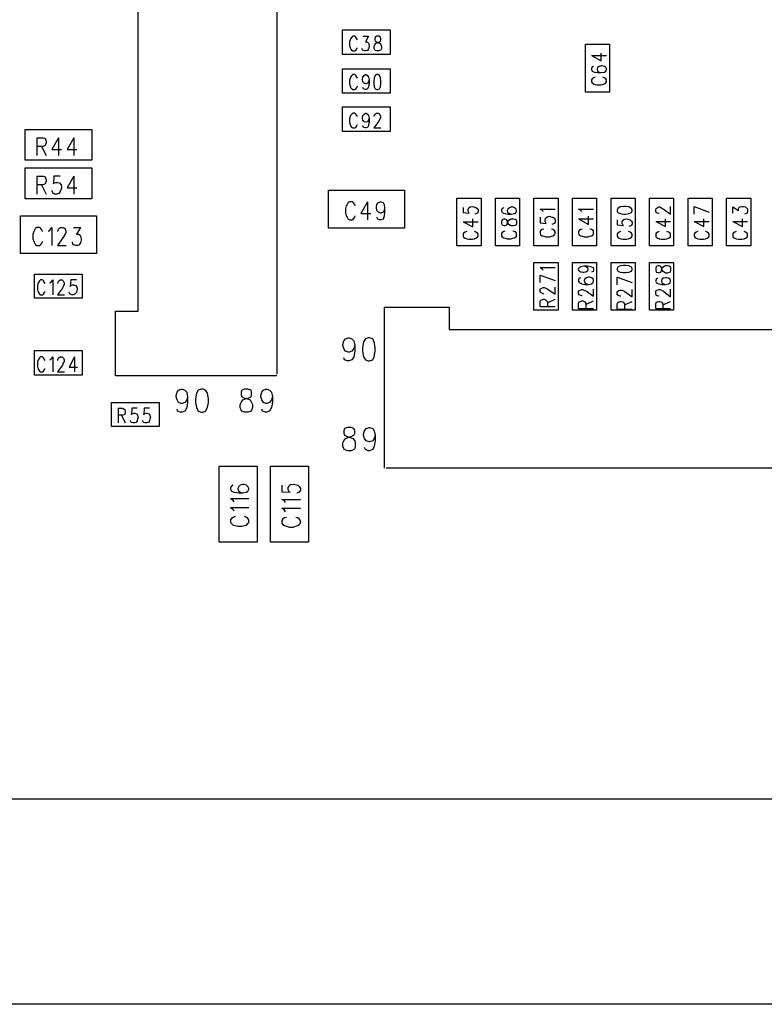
# Model space of a CAD drawing. Extents: x 11.9 to 28.1, y 10.8 to 21.2.
# Tile 5 of 23: x 15.6 to 17.1, y 14.3 to 16.2. Entities that reach past the tile are written whole.
import ezdxf

# ---------------------------------------------------------------- set-up
doc = ezdxf.new("R2010")
doc.units = 0
doc.header["$MEASUREMENT"] = 0
doc.layers.add('LAYNR1', color=2, linetype='Continuous')

msp = doc.modelspace()

# ---------------------------------------------------------------- linework, layer by layer
at = {"layer": 'LAYNR1', "color": 7}
for points in [[(15.862, 15.636), (15.862, 17.87)], [(16.132, 17.87), (16.132, 15.513)], [(16.26, 16.136), (16.26, 16.184)], [(16.26, 16.184), (16.353, 16.184)], [(16.353, 16.184), (16.353, 16.136)], [(16.289, 16.165), (16.288, 16.167), (16.286, 16.17), (16.284, 16.172), (16.28, 16.172), (16.278, 16.17), (16.276, 16.167), (16.275, 16.165), (16.274, 16.161), (16.274, 16.154), (16.275, 16.15), (16.276, 16.147), (16.278, 16.144), (16.28, 16.143), (16.284, 16.143), (16.286, 16.144), (16.288, 16.147), (16.289, 16.15)], [(16.3, 16.172), (16.311, 16.172), (16.305, 16.161), (16.308, 16.161), (16.31, 16.159), (16.311, 16.158), (16.312, 16.154)], [(16.324, 16.144), (16.323, 16.145), (16.322, 16.148), (16.322, 16.152), (16.323, 16.155), (16.325, 16.158), (16.328, 16.159), (16.332, 16.161), (16.334, 16.162), (16.335, 16.165)], [(16.324, 16.17), (16.323, 16.167), (16.323, 16.165), (16.324, 16.162)], [(16.327, 16.172), (16.324, 16.17)], [(16.324, 16.162), (16.326, 16.161), (16.33, 16.159), (16.333, 16.158), (16.335, 16.155)], [(16.335, 16.167), (16.334, 16.17), (16.331, 16.172), (16.327, 16.172)], [(16.335, 16.165), (16.335, 16.167)], [(16.312, 16.151), (16.311, 16.147), (16.309, 16.144), (16.306, 16.143), (16.303, 16.143), (16.3, 16.144), (16.299, 16.145), (16.298, 16.148)], [(16.312, 16.154), (16.312, 16.151)], [(16.335, 16.145), (16.334, 16.144), (16.331, 16.143), (16.327, 16.143), (16.324, 16.144)], [(16.335, 16.155), (16.336, 16.152), (16.336, 16.148), (16.335, 16.145)], [(16.733, 16.063), (16.733, 16.156)], [(16.733, 16.156), (16.78, 16.156)], [(16.745, 16.134), (16.764, 16.124), (16.764, 16.139)], [(16.78, 16.156), (16.78, 16.063)], [(16.353, 16.136), (16.26, 16.136)], [(16.745, 16.134), (16.774, 16.134)], [(16.26, 16.061), (16.26, 16.108)], [(16.26, 16.108), (16.353, 16.108)], [(16.353, 16.108), (16.353, 16.061)], [(16.749, 16.113), (16.746, 16.112), (16.745, 16.109), (16.745, 16.107), (16.746, 16.104), (16.751, 16.102), (16.757, 16.101), (16.764, 16.101), (16.77, 16.102), (16.773, 16.104), (16.774, 16.107), (16.774, 16.108), (16.773, 16.111), (16.77, 16.113), (16.766, 16.114), (16.764, 16.114), (16.76, 16.113), (16.757, 16.111), (16.756, 16.108), (16.756, 16.107), (16.757, 16.104), (16.76, 16.102), (16.764, 16.101)], [(16.289, 16.09), (16.288, 16.092), (16.286, 16.095), (16.284, 16.097), (16.28, 16.097), (16.278, 16.095), (16.276, 16.092), (16.275, 16.09), (16.274, 16.086), (16.274, 16.079), (16.275, 16.075), (16.276, 16.072), (16.278, 16.069), (16.28, 16.068), (16.284, 16.068), (16.286, 16.069), (16.288, 16.072), (16.289, 16.075)], [(16.312, 16.087), (16.311, 16.083), (16.309, 16.08), (16.306, 16.079), (16.305, 16.079), (16.302, 16.08), (16.3, 16.083), (16.299, 16.087), (16.299, 16.088), (16.3, 16.092), (16.302, 16.095), (16.305, 16.097), (16.306, 16.097), (16.309, 16.095), (16.311, 16.092), (16.312, 16.087), (16.312, 16.08), (16.311, 16.073), (16.309, 16.069), (16.306, 16.068), (16.304, 16.068), (16.301, 16.069), (16.3, 16.072)], [(16.752, 16.092), (16.749, 16.091), (16.746, 16.089), (16.745, 16.087), (16.745, 16.083), (16.746, 16.081), (16.749, 16.079), (16.752, 16.078), (16.756, 16.077), (16.763, 16.077), (16.767, 16.078), (16.77, 16.079), (16.773, 16.081), (16.774, 16.083), (16.774, 16.087), (16.773, 16.089), (16.77, 16.091), (16.767, 16.092)], [(16.78, 16.063), (16.733, 16.063)], [(16.353, 16.061), (16.26, 16.061)], [(16.26, 15.986), (16.26, 16.034)], [(16.26, 16.034), (16.353, 16.034)], [(16.353, 16.034), (16.353, 15.986)], [(16.289, 16.015), (16.288, 16.017), (16.286, 16.02), (16.284, 16.022), (16.28, 16.022), (16.278, 16.02), (16.276, 16.017), (16.275, 16.015), (16.274, 16.011), (16.274, 16.004), (16.275, 16), (16.276, 15.997), (16.278, 15.994), (16.28, 15.993), (16.284, 15.993), (16.286, 15.994), (16.288, 15.997), (16.289, 16)], [(16.312, 16.012), (16.311, 16.008), (16.309, 16.005), (16.306, 16.004), (16.305, 16.004), (16.302, 16.005), (16.3, 16.008), (16.299, 16.012), (16.299, 16.013), (16.3, 16.017), (16.302, 16.02), (16.305, 16.022), (16.306, 16.022), (16.309, 16.02), (16.311, 16.017), (16.312, 16.012), (16.312, 16.005), (16.311, 15.998), (16.309, 15.994), (16.306, 15.993), (16.304, 15.993), (16.301, 15.994), (16.3, 15.997)], [(16.322, 16.015), (16.322, 16.016), (16.323, 16.019), (16.324, 16.02), (16.326, 16.022), (16.33, 16.022), (16.332, 16.02), (16.333, 16.019), (16.334, 16.016), (16.334, 16.013), (16.333, 16.011), (16.331, 16.006), (16.321, 15.993), (16.335, 15.993)], [(15.642, 15.99), (15.772, 15.99)], [(15.642, 15.93), (15.642, 15.99)], [(15.772, 15.99), (15.772, 15.93)], [(16.353, 15.986), (16.26, 15.986)], [(15.665, 15.974), (15.665, 15.939)], [(15.665, 15.974), (15.677, 15.974), (15.681, 15.973), (15.682, 15.971), (15.683, 15.967), (15.683, 15.964), (15.682, 15.961), (15.681, 15.959), (15.677, 15.957), (15.665, 15.957)], [(15.707, 15.974), (15.694, 15.951), (15.713, 15.951)], [(15.707, 15.974), (15.707, 15.939)], [(15.737, 15.974), (15.724, 15.951), (15.743, 15.951)], [(15.737, 15.974), (15.737, 15.939)], [(15.674, 15.957), (15.683, 15.939)], [(15.772, 15.93), (15.642, 15.93)], [(15.642, 15.915), (15.772, 15.915)], [(15.642, 15.855), (15.642, 15.915)], [(15.772, 15.915), (15.772, 15.855)], [(15.665, 15.899), (15.665, 15.864)], [(15.665, 15.899), (15.677, 15.899), (15.681, 15.898), (15.682, 15.896), (15.683, 15.892), (15.683, 15.889), (15.682, 15.886), (15.681, 15.884), (15.677, 15.882), (15.665, 15.882)], [(15.71, 15.899), (15.698, 15.899), (15.697, 15.884), (15.698, 15.886), (15.702, 15.887), (15.705, 15.887), (15.709, 15.886), (15.712, 15.882), (15.713, 15.877), (15.712, 15.874), (15.71, 15.869), (15.708, 15.865), (15.704, 15.864), (15.7, 15.864), (15.697, 15.865), (15.696, 15.867), (15.694, 15.871)], [(15.737, 15.899), (15.724, 15.876), (15.743, 15.876)], [(15.737, 15.899), (15.737, 15.864)], [(15.674, 15.882), (15.683, 15.864)], [(16.233, 15.798), (16.233, 15.872)], [(16.233, 15.872), (16.381, 15.872)], [(16.381, 15.872), (16.381, 15.798)], [(15.772, 15.855), (15.642, 15.855)], [(16.483, 15.763), (16.483, 15.856)], [(16.483, 15.856), (16.53, 15.856)], [(16.53, 15.856), (16.53, 15.763)], [(16.558, 15.763), (16.558, 15.856)], [(16.558, 15.856), (16.605, 15.856)], [(16.605, 15.856), (16.605, 15.763)], [(16.633, 15.763), (16.633, 15.856)], [(16.633, 15.856), (16.68, 15.856)], [(16.68, 15.856), (16.68, 15.763)], [(16.708, 15.763), (16.708, 15.856)], [(16.708, 15.856), (16.755, 15.856)], [(16.755, 15.856), (16.755, 15.763)], [(16.783, 15.763), (16.783, 15.856)], [(16.783, 15.856), (16.83, 15.856)], [(16.83, 15.856), (16.83, 15.763)], [(16.858, 15.763), (16.858, 15.856)], [(16.858, 15.856), (16.905, 15.856)], [(16.905, 15.856), (16.905, 15.763)], [(16.933, 15.763), (16.933, 15.856)], [(16.933, 15.856), (16.98, 15.856)], [(16.98, 15.856), (16.98, 15.763)], [(17.008, 15.763), (17.008, 15.856)], [(17.008, 15.856), (17.055, 15.856)], [(17.055, 15.856), (17.055, 15.763)], [(16.267, 15.841), (16.266, 15.836)], [(16.266, 15.836), (16.266, 15.827)], [(16.269, 15.844), (16.267, 15.841)], [(16.271, 15.848), (16.269, 15.844)], [(16.274, 15.849), (16.271, 15.848)], [(16.279, 15.849), (16.274, 15.849)], [(16.281, 15.848), (16.279, 15.849)], [(16.284, 15.844), (16.281, 15.848)], [(16.285, 15.841), (16.284, 15.844)], [(16.309, 15.849), (16.296, 15.826)], [(16.309, 15.849), (16.309, 15.814)], [(16.326, 15.839), (16.327, 15.844)], [(16.326, 15.837), (16.326, 15.839)], [(16.327, 15.832), (16.326, 15.837)], [(16.327, 15.844), (16.33, 15.848)], [(16.33, 15.829), (16.327, 15.832)], [(16.33, 15.848), (16.334, 15.849)], [(16.334, 15.849), (16.335, 15.849)], [(16.335, 15.849), (16.339, 15.848)], [(16.339, 15.848), (16.341, 15.844)], [(16.341, 15.832), (16.339, 15.829)], [(16.341, 15.844), (16.342, 15.837)], [(16.342, 15.837), (16.341, 15.832)], [(16.342, 15.837), (16.342, 15.829)], [(16.495, 15.838), (16.495, 15.828), (16.507, 15.827), (16.506, 15.828), (16.505, 15.831), (16.505, 15.834), (16.506, 15.837), (16.509, 15.839), (16.513, 15.84), (16.516, 15.839), (16.52, 15.838), (16.523, 15.836), (16.524, 15.833), (16.524, 15.83), (16.523, 15.827), (16.521, 15.826), (16.518, 15.825)], [(16.574, 15.837), (16.571, 15.836), (16.57, 15.833), (16.57, 15.831), (16.571, 15.828), (16.576, 15.826), (16.582, 15.825), (16.589, 15.825), (16.595, 15.826), (16.598, 15.828), (16.599, 15.831), (16.599, 15.832)], [(16.599, 15.832), (16.598, 15.835), (16.595, 15.837), (16.591, 15.839), (16.589, 15.839), (16.585, 15.837), (16.582, 15.835), (16.581, 15.832)], [(16.581, 15.832), (16.581, 15.831), (16.582, 15.828), (16.585, 15.826), (16.589, 15.825)], [(16.651, 15.83), (16.649, 15.832), (16.645, 15.835), (16.674, 15.835)], [(16.726, 15.83), (16.724, 15.832), (16.72, 15.835), (16.749, 15.835)], [(16.877, 15.826), (16.876, 15.826), (16.873, 15.827), (16.871, 15.828), (16.87, 15.83), (16.87, 15.834), (16.871, 15.836), (16.873, 15.837), (16.876, 15.839), (16.878, 15.839), (16.881, 15.837), (16.885, 15.835), (16.899, 15.825), (16.899, 15.84)], [(16.945, 15.84), (16.974, 15.829)], [(16.945, 15.825), (16.945, 15.84)], [(17.02, 15.827), (17.02, 15.839), (17.031, 15.832)], [(17.031, 15.832), (17.031, 15.835), (17.032, 15.837), (17.034, 15.839), (17.038, 15.84), (17.041, 15.84), (17.045, 15.839), (17.048, 15.836), (17.049, 15.833), (17.049, 15.83), (17.048, 15.827), (17.046, 15.826), (17.043, 15.825)], [(15.633, 15.822), (15.781, 15.822)], [(15.633, 15.748), (15.633, 15.822)], [(15.781, 15.822), (15.781, 15.748)], [(16.266, 15.827), (16.267, 15.822)], [(16.267, 15.822), (16.269, 15.819)], [(16.269, 15.819), (16.271, 15.815)], [(16.271, 15.815), (16.274, 15.814)], [(16.274, 15.814), (16.279, 15.814)], [(16.279, 15.814), (16.281, 15.815)], [(16.281, 15.815), (16.284, 15.819)], [(16.284, 15.819), (16.285, 15.822)], [(16.296, 15.826), (16.315, 15.826)], [(16.329, 15.815), (16.327, 15.819)], [(16.332, 15.814), (16.329, 15.815)], [(16.334, 15.827), (16.33, 15.829)], [(16.335, 15.814), (16.332, 15.814)], [(16.335, 15.827), (16.334, 15.827)], [(16.339, 15.829), (16.335, 15.827)], [(16.339, 15.815), (16.335, 15.814)], [(16.341, 15.821), (16.339, 15.815)], [(16.342, 15.829), (16.341, 15.821)], [(16.495, 15.81), (16.514, 15.8), (16.514, 15.816)], [(16.582, 15.81), (16.584, 15.813), (16.587, 15.815), (16.589, 15.816), (16.593, 15.816), (16.596, 15.815), (16.598, 15.814), (16.599, 15.811), (16.599, 15.807), (16.598, 15.804), (16.596, 15.803), (16.593, 15.802), (16.589, 15.802), (16.587, 15.803), (16.584, 15.805), (16.582, 15.808), (16.581, 15.812), (16.58, 15.814), (16.577, 15.815), (16.574, 15.815), (16.571, 15.814), (16.57, 15.811), (16.57, 15.807)], [(16.645, 15.819), (16.645, 15.808), (16.657, 15.807), (16.656, 15.808), (16.655, 15.811), (16.655, 15.814), (16.656, 15.818), (16.659, 15.82), (16.663, 15.821), (16.666, 15.82), (16.67, 15.819), (16.673, 15.817), (16.674, 15.813), (16.674, 15.81), (16.673, 15.807), (16.671, 15.806), (16.668, 15.805)], [(16.72, 15.816), (16.739, 15.805), (16.739, 15.821)], [(16.72, 15.816), (16.749, 15.816)], [(16.795, 15.814), (16.795, 15.804), (16.807, 15.803), (16.806, 15.804), (16.805, 15.807), (16.805, 15.81)], [(16.805, 15.81), (16.806, 15.813), (16.809, 15.815), (16.813, 15.816), (16.816, 15.815), (16.82, 15.814), (16.823, 15.812), (16.824, 15.809), (16.824, 15.806), (16.823, 15.803), (16.821, 15.802), (16.818, 15.801)], [(16.87, 15.811), (16.889, 15.801), (16.889, 15.816)], [(16.945, 15.811), (16.964, 15.801), (16.964, 15.816)], [(17.02, 15.811), (17.039, 15.801), (17.039, 15.816)], [(15.66, 15.794), (15.659, 15.791)], [(15.662, 15.798), (15.66, 15.794)], [(15.665, 15.799), (15.662, 15.798)], [(15.67, 15.799), (15.665, 15.799)], [(15.672, 15.798), (15.67, 15.799)], [(15.675, 15.794), (15.672, 15.798)], [(15.676, 15.791), (15.675, 15.794)], [(15.687, 15.792), (15.69, 15.794)], [(15.69, 15.794), (15.694, 15.799)], [(15.694, 15.799), (15.694, 15.764)], [(15.706, 15.792), (15.707, 15.796)], [(15.707, 15.796), (15.709, 15.798)], [(15.709, 15.798), (15.711, 15.799)], [(15.711, 15.799), (15.716, 15.799)], [(15.716, 15.799), (15.719, 15.798)], [(15.719, 15.798), (15.72, 15.796)], [(15.72, 15.796), (15.721, 15.792)], [(15.736, 15.799), (15.75, 15.799)], [(15.75, 15.799), (15.742, 15.786)], [(16.381, 15.798), (16.233, 15.798)], [(16.495, 15.81), (16.524, 15.81)], [(16.57, 15.807), (16.571, 15.804), (16.574, 15.803), (16.577, 15.803), (16.58, 15.804), (16.581, 15.806), (16.582, 15.81)], [(16.652, 15.796), (16.649, 15.795), (16.646, 15.793), (16.645, 15.791), (16.645, 15.787), (16.646, 15.785), (16.649, 15.783), (16.652, 15.782), (16.656, 15.781), (16.663, 15.781), (16.667, 15.782), (16.67, 15.783), (16.673, 15.785), (16.674, 15.787), (16.674, 15.791), (16.673, 15.793), (16.67, 15.795), (16.667, 15.796)], [(16.727, 15.796), (16.724, 15.795), (16.721, 15.793), (16.72, 15.791), (16.72, 15.787), (16.721, 15.785), (16.724, 15.783), (16.727, 15.782), (16.731, 15.781), (16.738, 15.781), (16.742, 15.782), (16.745, 15.783), (16.748, 15.785), (16.749, 15.787), (16.749, 15.791), (16.748, 15.793), (16.745, 15.795), (16.742, 15.796)], [(16.87, 15.811), (16.899, 15.811)], [(16.945, 15.811), (16.974, 15.811)], [(17.02, 15.811), (17.049, 15.811)], [(15.659, 15.791), (15.657, 15.786)], [(15.657, 15.786), (15.657, 15.777)], [(15.657, 15.777), (15.659, 15.772)], [(15.717, 15.781), (15.705, 15.764)], [(15.706, 15.791), (15.706, 15.792)], [(15.72, 15.786), (15.717, 15.781)], [(15.721, 15.789), (15.72, 15.786)], [(15.721, 15.792), (15.721, 15.789)], [(15.742, 15.786), (15.746, 15.786)], [(15.746, 15.786), (15.749, 15.784)], [(15.749, 15.784), (15.75, 15.782)], [(15.75, 15.782), (15.751, 15.777)], [(15.751, 15.777), (15.751, 15.774)], [(16.502, 15.791), (16.499, 15.79), (16.496, 15.788), (16.495, 15.786), (16.495, 15.782), (16.496, 15.78), (16.499, 15.778), (16.502, 15.777), (16.506, 15.776), (16.513, 15.776), (16.517, 15.777), (16.52, 15.778), (16.523, 15.78), (16.524, 15.782), (16.524, 15.786), (16.523, 15.788), (16.52, 15.79), (16.517, 15.791)], [(16.577, 15.792), (16.574, 15.791), (16.571, 15.789), (16.57, 15.787)], [(16.57, 15.787), (16.57, 15.783), (16.571, 15.781), (16.574, 15.779), (16.577, 15.778), (16.581, 15.777), (16.588, 15.777), (16.592, 15.778), (16.595, 15.779), (16.598, 15.781), (16.599, 15.783), (16.599, 15.787)], [(16.599, 15.787), (16.598, 15.789), (16.595, 15.791), (16.592, 15.792)], [(16.802, 15.791), (16.799, 15.79), (16.796, 15.788), (16.795, 15.786), (16.795, 15.782), (16.796, 15.78), (16.799, 15.778), (16.802, 15.777), (16.806, 15.776)], [(16.806, 15.776), (16.813, 15.776)], [(16.813, 15.776), (16.817, 15.777), (16.82, 15.778), (16.823, 15.78), (16.824, 15.782), (16.824, 15.786), (16.823, 15.788), (16.82, 15.79), (16.817, 15.791)], [(16.877, 15.791), (16.874, 15.79), (16.871, 15.788), (16.87, 15.786), (16.87, 15.782), (16.871, 15.78), (16.874, 15.778), (16.877, 15.777), (16.881, 15.776)], [(16.881, 15.776), (16.888, 15.776)], [(16.888, 15.776), (16.892, 15.777), (16.895, 15.778), (16.898, 15.78), (16.899, 15.782), (16.899, 15.786), (16.898, 15.788), (16.895, 15.79), (16.892, 15.791)], [(16.952, 15.791), (16.949, 15.79), (16.946, 15.788), (16.945, 15.786), (16.945, 15.782), (16.946, 15.78), (16.949, 15.778), (16.952, 15.777), (16.956, 15.776)], [(16.956, 15.776), (16.963, 15.776)], [(16.963, 15.776), (16.967, 15.777), (16.97, 15.778), (16.973, 15.78), (16.974, 15.782), (16.974, 15.786), (16.973, 15.788), (16.97, 15.79), (16.967, 15.791)], [(17.027, 15.791), (17.024, 15.79), (17.021, 15.788), (17.02, 15.786), (17.02, 15.782), (17.021, 15.78), (17.024, 15.778), (17.027, 15.777), (17.031, 15.776)], [(17.031, 15.776), (17.038, 15.776)], [(17.038, 15.776), (17.042, 15.777), (17.045, 15.778), (17.048, 15.78), (17.049, 15.782), (17.049, 15.786), (17.048, 15.788), (17.045, 15.79), (17.042, 15.791)], [(15.659, 15.772), (15.66, 15.769)], [(15.66, 15.769), (15.662, 15.765)], [(15.662, 15.765), (15.665, 15.764)], [(15.665, 15.764), (15.67, 15.764)], [(15.67, 15.764), (15.672, 15.765)], [(15.672, 15.765), (15.675, 15.769)], [(15.675, 15.769), (15.676, 15.772)], [(15.705, 15.764), (15.722, 15.764)], [(15.735, 15.767), (15.734, 15.771)], [(15.736, 15.765), (15.735, 15.767)], [(15.74, 15.764), (15.736, 15.765)], [(15.744, 15.764), (15.74, 15.764)], [(15.747, 15.765), (15.744, 15.764)], [(15.75, 15.769), (15.747, 15.765)], [(15.751, 15.774), (15.75, 15.769)], [(16.53, 15.763), (16.483, 15.763)], [(16.605, 15.763), (16.558, 15.763)], [(16.68, 15.763), (16.633, 15.763)], [(16.755, 15.763), (16.708, 15.763)], [(16.83, 15.763), (16.783, 15.763)], [(16.905, 15.763), (16.858, 15.763)], [(16.98, 15.763), (16.933, 15.763)], [(17.055, 15.763), (17.008, 15.763)], [(15.781, 15.748), (15.633, 15.748)], [(16.633, 15.638), (16.633, 15.731)], [(16.633, 15.731), (16.68, 15.731)], [(16.651, 15.716), (16.649, 15.718), (16.645, 15.721), (16.674, 15.721)], [(16.68, 15.731), (16.68, 15.638)], [(16.708, 15.638), (16.708, 15.731)], [(16.708, 15.731), (16.755, 15.731)], [(16.73, 15.724), (16.734, 15.723), (16.737, 15.721), (16.738, 15.718), (16.738, 15.717), (16.737, 15.714), (16.734, 15.712), (16.73, 15.711), (16.728, 15.711), (16.724, 15.712), (16.721, 15.714), (16.72, 15.717), (16.72, 15.718), (16.721, 15.721), (16.724, 15.723), (16.73, 15.724), (16.737, 15.724), (16.743, 15.723), (16.748, 15.721), (16.749, 15.718), (16.749, 15.716), (16.748, 15.713), (16.745, 15.712)], [(16.755, 15.731), (16.755, 15.638)], [(16.783, 15.638), (16.783, 15.731)], [(16.783, 15.731), (16.83, 15.731)], [(16.83, 15.731), (16.83, 15.638)], [(16.858, 15.638), (16.858, 15.731)], [(16.858, 15.731), (16.905, 15.731)], [(16.882, 15.719), (16.884, 15.722), (16.887, 15.724), (16.889, 15.725), (16.893, 15.725), (16.896, 15.724), (16.898, 15.723), (16.899, 15.72), (16.899, 15.716), (16.898, 15.712), (16.896, 15.711), (16.893, 15.71), (16.889, 15.71), (16.887, 15.711), (16.884, 15.714), (16.882, 15.717), (16.881, 15.721), (16.88, 15.723), (16.877, 15.724), (16.874, 15.724), (16.871, 15.723), (16.87, 15.72), (16.87, 15.716)], [(16.87, 15.716), (16.871, 15.712), (16.874, 15.711), (16.877, 15.711), (16.88, 15.712), (16.881, 15.715), (16.882, 15.719)], [(16.905, 15.731), (16.905, 15.638)], [(15.66, 15.708), (15.753, 15.708)], [(15.66, 15.661), (15.66, 15.708)], [(15.753, 15.708), (15.753, 15.661)], [(16.645, 15.706), (16.674, 15.696)], [(16.645, 15.692), (16.645, 15.706)], [(16.724, 15.701), (16.721, 15.7), (16.72, 15.697), (16.72, 15.695), (16.721, 15.692), (16.726, 15.689), (16.732, 15.688), (16.739, 15.688), (16.745, 15.689), (16.748, 15.692), (16.749, 15.695), (16.749, 15.696), (16.748, 15.699), (16.745, 15.701), (16.741, 15.702), (16.739, 15.702), (16.735, 15.701), (16.732, 15.699), (16.731, 15.696), (16.731, 15.695), (16.732, 15.692), (16.735, 15.689), (16.739, 15.688)], [(16.795, 15.702), (16.824, 15.692)], [(16.795, 15.687), (16.795, 15.702)], [(16.87, 15.696), (16.87, 15.694), (16.871, 15.691), (16.876, 15.689), (16.882, 15.688), (16.889, 15.688), (16.895, 15.689), (16.898, 15.691), (16.899, 15.694), (16.899, 15.695), (16.898, 15.698), (16.895, 15.7), (16.891, 15.701), (16.889, 15.701), (16.885, 15.7), (16.882, 15.698), (16.881, 15.695), (16.881, 15.694), (16.882, 15.691), (16.885, 15.689), (16.889, 15.688)], [(16.874, 15.7), (16.871, 15.699), (16.87, 15.696)], [(15.681, 15.69), (15.68, 15.692), (15.678, 15.695), (15.676, 15.697), (15.672, 15.697), (15.67, 15.695), (15.668, 15.692), (15.667, 15.69), (15.666, 15.686), (15.666, 15.679), (15.667, 15.675), (15.668, 15.672), (15.67, 15.669), (15.672, 15.668), (15.676, 15.668), (15.678, 15.669), (15.68, 15.672), (15.681, 15.675)], [(15.69, 15.691), (15.692, 15.692), (15.696, 15.697), (15.696, 15.668)], [(15.706, 15.69), (15.706, 15.691), (15.707, 15.694), (15.708, 15.695), (15.71, 15.697), (15.714, 15.697), (15.716, 15.695), (15.717, 15.694), (15.718, 15.691), (15.718, 15.688), (15.717, 15.686), (15.715, 15.681), (15.705, 15.668), (15.719, 15.668)], [(15.742, 15.697), (15.731, 15.697), (15.73, 15.684), (15.731, 15.686), (15.734, 15.687), (15.737, 15.687), (15.741, 15.686), (15.743, 15.683), (15.744, 15.679), (15.743, 15.676), (15.742, 15.672), (15.739, 15.669), (15.736, 15.668), (15.733, 15.668), (15.73, 15.669), (15.729, 15.67), (15.728, 15.673)], [(16.645, 15.674), (16.645, 15.678), (16.646, 15.68), (16.648, 15.681), (16.651, 15.682), (16.653, 15.682), (16.656, 15.681), (16.66, 15.679), (16.674, 15.669), (16.674, 15.683)], [(16.727, 15.666), (16.726, 15.666), (16.723, 15.667), (16.721, 15.668), (16.72, 15.67), (16.72, 15.674), (16.721, 15.676), (16.723, 15.677), (16.726, 15.678), (16.728, 15.678), (16.731, 15.677), (16.735, 15.675), (16.749, 15.665), (16.749, 15.679)], [(16.87, 15.674), (16.871, 15.676), (16.873, 15.677), (16.876, 15.678), (16.878, 15.678), (16.881, 15.677), (16.885, 15.675), (16.899, 15.664), (16.899, 15.679)], [(15.753, 15.661), (15.66, 15.661)], [(16.652, 15.67), (16.651, 15.67), (16.648, 15.671), (16.646, 15.672), (16.645, 15.674)], [(16.802, 15.665), (16.801, 15.665), (16.798, 15.666), (16.796, 15.667), (16.795, 15.669), (16.795, 15.673), (16.796, 15.675), (16.798, 15.676), (16.801, 15.677), (16.803, 15.677), (16.806, 15.676), (16.81, 15.674), (16.824, 15.664), (16.824, 15.678)], [(16.877, 15.665), (16.876, 15.665), (16.873, 15.666), (16.871, 15.667), (16.87, 15.67), (16.87, 15.674)], [(16.342, 15.33), (16.342, 15.644)], [(16.342, 15.644), (16.437, 15.644)], [(16.392, 15.644), (16.468, 15.644)], [(16.468, 15.644), (16.468, 15.6)], [(16.645, 15.645), (16.645, 15.654), (16.646, 15.657), (16.648, 15.658), (16.651, 15.659), (16.653, 15.659), (16.656, 15.658), (16.657, 15.657), (16.659, 15.654), (16.659, 15.645)], [(16.645, 15.645), (16.674, 15.645)], [(16.659, 15.652), (16.674, 15.659)], [(16.72, 15.641), (16.72, 15.651), (16.721, 15.654), (16.723, 15.655), (16.726, 15.656), (16.728, 15.656), (16.731, 15.655), (16.732, 15.654), (16.734, 15.651), (16.734, 15.641)], [(16.72, 15.641), (16.749, 15.641)], [(16.734, 15.649), (16.749, 15.656)], [(16.795, 15.64), (16.795, 15.65), (16.796, 15.653), (16.798, 15.654), (16.801, 15.655), (16.803, 15.655), (16.806, 15.654), (16.807, 15.653), (16.809, 15.65), (16.809, 15.64)], [(16.795, 15.64), (16.824, 15.64)], [(16.809, 15.648), (16.824, 15.655)], [(16.87, 15.641), (16.87, 15.65), (16.871, 15.653), (16.873, 15.654), (16.876, 15.655), (16.878, 15.655), (16.881, 15.654), (16.882, 15.653), (16.884, 15.65), (16.884, 15.641)], [(16.87, 15.641), (16.899, 15.641)], [(16.884, 15.648), (16.899, 15.655)], [(15.818, 15.56), (15.818, 15.636)], [(15.818, 15.636), (15.862, 15.636)], [(16.68, 15.638), (16.633, 15.638)], [(16.755, 15.638), (16.708, 15.638)], [(16.83, 15.638), (16.783, 15.638)], [(16.905, 15.638), (16.858, 15.638)], [(15.818, 15.51), (15.818, 15.605)], [(16.271, 15.556), (16.266, 15.558), (16.263, 15.563), (16.261, 15.569), (16.261, 15.571), (16.263, 15.578), (16.266, 15.582), (16.271, 15.584), (16.273, 15.584), (16.278, 15.582), (16.282, 15.578), (16.284, 15.569), (16.284, 15.558), (16.282, 15.547), (16.278, 15.541), (16.273, 15.539)], [(16.31, 15.584), (16.305, 15.582), (16.301, 15.576), (16.299, 15.565), (16.299, 15.558), (16.301, 15.547), (16.305, 15.541), (16.31, 15.539)], [(16.313, 15.539), (16.319, 15.541), (16.322, 15.547), (16.324, 15.558), (16.324, 15.565), (16.322, 15.576), (16.319, 15.582), (16.313, 15.584), (16.31, 15.584)], [(16.468, 15.6), (18.702, 15.6)], [(16.284, 15.569), (16.282, 15.563), (16.278, 15.558), (16.273, 15.556)], [(15.66, 15.559), (15.753, 15.559)], [(15.66, 15.511), (15.66, 15.559)], [(15.681, 15.54), (15.68, 15.542), (15.678, 15.545), (15.676, 15.547), (15.672, 15.547), (15.67, 15.545), (15.668, 15.542), (15.667, 15.54), (15.666, 15.536), (15.666, 15.529), (15.667, 15.525), (15.668, 15.522), (15.67, 15.519), (15.672, 15.518), (15.676, 15.518), (15.678, 15.519), (15.68, 15.522), (15.681, 15.525)], [(15.69, 15.541), (15.692, 15.542), (15.696, 15.547), (15.696, 15.518)], [(15.706, 15.54), (15.706, 15.541), (15.707, 15.544), (15.708, 15.545), (15.71, 15.547), (15.714, 15.547), (15.716, 15.545), (15.717, 15.544), (15.718, 15.541), (15.718, 15.538), (15.717, 15.536), (15.715, 15.531), (15.705, 15.518), (15.719, 15.518)], [(15.738, 15.547), (15.728, 15.527), (15.744, 15.527)], [(15.738, 15.547), (15.738, 15.518)], [(15.753, 15.559), (15.753, 15.511)], [(16.27, 15.539), (16.264, 15.541), (16.263, 15.545)], [(16.273, 15.556), (16.271, 15.556)], [(16.273, 15.539), (16.27, 15.539)], [(16.31, 15.539), (16.313, 15.539)], [(15.753, 15.511), (15.66, 15.511)], [(16.132, 15.51), (15.818, 15.51)], [(15.946, 15.456), (15.941, 15.458), (15.938, 15.463), (15.936, 15.469), (15.936, 15.471), (15.938, 15.478), (15.941, 15.482), (15.946, 15.484), (15.948, 15.484), (15.953, 15.482), (15.957, 15.478), (15.958, 15.469), (15.958, 15.458), (15.957, 15.448), (15.953, 15.441), (15.948, 15.439)], [(15.958, 15.469), (15.957, 15.463), (15.953, 15.458), (15.948, 15.456)], [(15.985, 15.484), (15.979, 15.482), (15.976, 15.476), (15.974, 15.465), (15.974, 15.458), (15.976, 15.448), (15.979, 15.441), (15.985, 15.439)], [(15.988, 15.439), (15.993, 15.441), (15.997, 15.448), (15.999, 15.458), (15.999, 15.465), (15.997, 15.476), (15.993, 15.482), (15.988, 15.484), (15.985, 15.484)], [(16.069, 15.439), (16.064, 15.441), (16.063, 15.443), (16.061, 15.448), (16.061, 15.454), (16.063, 15.458), (16.066, 15.463), (16.071, 15.465), (16.078, 15.467), (16.082, 15.469), (16.083, 15.473)], [(16.069, 15.484), (16.064, 15.482), (16.063, 15.478), (16.063, 15.473)], [(16.063, 15.473), (16.064, 15.469), (16.068, 15.467), (16.075, 15.465), (16.08, 15.463), (16.083, 15.458), (16.085, 15.454), (16.085, 15.448), (16.083, 15.443), (16.082, 15.441), (16.076, 15.439)], [(16.083, 15.473), (16.083, 15.478), (16.082, 15.482), (16.076, 15.484), (16.069, 15.484)], [(16.111, 15.456), (16.106, 15.458), (16.103, 15.463), (16.101, 15.469), (16.101, 15.471), (16.103, 15.478), (16.106, 15.482), (16.111, 15.484), (16.113, 15.484), (16.118, 15.482), (16.122, 15.478), (16.124, 15.469), (16.124, 15.458), (16.122, 15.448), (16.118, 15.441), (16.113, 15.439)], [(16.124, 15.469), (16.122, 15.463), (16.118, 15.458), (16.113, 15.456)], [(15.81, 15.458), (15.903, 15.458)], [(15.81, 15.411), (15.81, 15.458)], [(15.903, 15.458), (15.903, 15.411)], [(15.948, 15.456), (15.946, 15.456)], [(16.113, 15.456), (16.111, 15.456)], [(15.823, 15.447), (15.823, 15.418)], [(15.823, 15.447), (15.832, 15.447), (15.835, 15.445), (15.836, 15.444), (15.837, 15.441), (15.837, 15.438), (15.836, 15.436), (15.835, 15.434), (15.832, 15.433), (15.823, 15.433)], [(15.83, 15.433), (15.837, 15.418)], [(15.86, 15.447), (15.85, 15.447), (15.849, 15.434), (15.85, 15.436), (15.853, 15.437), (15.856, 15.437), (15.859, 15.436), (15.861, 15.433), (15.862, 15.429), (15.861, 15.426), (15.86, 15.422), (15.858, 15.419), (15.855, 15.418), (15.852, 15.418), (15.849, 15.419), (15.848, 15.42), (15.847, 15.423)], [(15.884, 15.447), (15.874, 15.447), (15.873, 15.434), (15.874, 15.436), (15.877, 15.437), (15.88, 15.437), (15.883, 15.436), (15.885, 15.433), (15.886, 15.429), (15.885, 15.426), (15.884, 15.422), (15.882, 15.419), (15.879, 15.418), (15.876, 15.418), (15.873, 15.419), (15.872, 15.42), (15.871, 15.423)], [(15.944, 15.439), (15.939, 15.441), (15.938, 15.445)], [(15.948, 15.439), (15.944, 15.439)], [(15.985, 15.439), (15.988, 15.439)], [(16.076, 15.439), (16.069, 15.439)], [(16.11, 15.439), (16.104, 15.441), (16.103, 15.445)], [(16.113, 15.439), (16.11, 15.439)], [(15.903, 15.411), (15.81, 15.411)], [(16.27, 15.364), (16.264, 15.366), (16.263, 15.368), (16.261, 15.373), (16.261, 15.379), (16.263, 15.383), (16.266, 15.388), (16.271, 15.39), (16.278, 15.392), (16.282, 15.394), (16.284, 15.398)], [(16.27, 15.409), (16.264, 15.407), (16.263, 15.403), (16.263, 15.398)], [(16.263, 15.398), (16.264, 15.394), (16.268, 15.392), (16.275, 15.39), (16.28, 15.388), (16.284, 15.383), (16.285, 15.379), (16.285, 15.373), (16.284, 15.368), (16.282, 15.366), (16.277, 15.364)], [(16.284, 15.398), (16.284, 15.403), (16.282, 15.407), (16.277, 15.409), (16.27, 15.409)], [(16.312, 15.381), (16.306, 15.383), (16.303, 15.388), (16.301, 15.394), (16.301, 15.396), (16.303, 15.403), (16.306, 15.407), (16.312, 15.409), (16.313, 15.409), (16.319, 15.407), (16.322, 15.403), (16.324, 15.394), (16.324, 15.383), (16.322, 15.373), (16.319, 15.366), (16.313, 15.364)], [(16.324, 15.394), (16.322, 15.388), (16.319, 15.383), (16.313, 15.381)], [(16.313, 15.381), (16.312, 15.381)], [(16.277, 15.364), (16.27, 15.364)], [(16.31, 15.364), (16.305, 15.366), (16.303, 15.37)], [(16.313, 15.364), (16.31, 15.364)], [(16.02, 15.186), (16.02, 15.334)], [(16.02, 15.334), (16.094, 15.334)], [(16.094, 15.334), (16.094, 15.186)], [(16.12, 15.186), (16.12, 15.334)], [(16.12, 15.334), (16.194, 15.334)], [(16.194, 15.334), (16.194, 15.186)], [(18.702, 15.33), (16.345, 15.33)], [(16.047, 15.297), (16.044, 15.295), (16.042, 15.292), (16.042, 15.289), (16.044, 15.285), (16.049, 15.283), (16.058, 15.282), (16.066, 15.282), (16.073, 15.283), (16.076, 15.285), (16.078, 15.289), (16.078, 15.29), (16.076, 15.294), (16.073, 15.297), (16.068, 15.298), (16.066, 15.298), (16.061, 15.297), (16.058, 15.294), (16.056, 15.29), (16.056, 15.289), (16.058, 15.285), (16.061, 15.283), (16.066, 15.282)], [(16.142, 15.297), (16.142, 15.284), (16.158, 15.283), (16.156, 15.284), (16.154, 15.288), (16.154, 15.292), (16.156, 15.295), (16.159, 15.298), (16.164, 15.299), (16.168, 15.298), (16.173, 15.297), (16.176, 15.294), (16.178, 15.29), (16.178, 15.287), (16.176, 15.283), (16.174, 15.282), (16.171, 15.281)], [(16.049, 15.264), (16.047, 15.267), (16.042, 15.271), (16.078, 15.271)], [(16.149, 15.263), (16.147, 15.266), (16.142, 15.269), (16.178, 15.269)], [(16.049, 15.247), (16.047, 15.249), (16.042, 15.253), (16.078, 15.253)], [(16.149, 15.245), (16.147, 15.248), (16.142, 15.252), (16.178, 15.252)], [(16.051, 15.236), (16.047, 15.234), (16.044, 15.232), (16.042, 15.229), (16.042, 15.224), (16.044, 15.222), (16.047, 15.219), (16.051, 15.218), (16.056, 15.217), (16.064, 15.217), (16.069, 15.218), (16.073, 15.219), (16.076, 15.222), (16.078, 15.224), (16.078, 15.229), (16.076, 15.232), (16.073, 15.234), (16.069, 15.236)], [(16.151, 15.234), (16.147, 15.233), (16.144, 15.231), (16.142, 15.228), (16.142, 15.223), (16.144, 15.22), (16.147, 15.218), (16.151, 15.217), (16.156, 15.215), (16.164, 15.215), (16.169, 15.217), (16.173, 15.218), (16.176, 15.22), (16.178, 15.223), (16.178, 15.228), (16.176, 15.231), (16.173, 15.233), (16.169, 15.234)], [(16.094, 15.186), (16.02, 15.186)], [(16.194, 15.186), (16.12, 15.186)], [(24.932, 14.685), (14.582, 14.685)], [(24.932, 14.285), (14.582, 14.285)]]:
    msp.add_lwpolyline(points, dxfattribs=at)
for points in [[(16.327, 16.097), (16.324, 16.095), (16.322, 16.091), (16.321, 16.084), (16.321, 16.08), (16.322, 16.073), (16.324, 16.069), (16.327, 16.068), (16.329, 16.068), (16.332, 16.069), (16.334, 16.073), (16.335, 16.08), (16.335, 16.084), (16.334, 16.091), (16.332, 16.095), (16.329, 16.097), (16.327, 16.097)], [(16.795, 15.831), (16.796, 15.828), (16.801, 15.826), (16.807, 15.825), (16.812, 15.825), (16.818, 15.826), (16.823, 15.828), (16.824, 15.831), (16.824, 15.833), (16.823, 15.836), (16.818, 15.839), (16.812, 15.84), (16.807, 15.84), (16.801, 15.839), (16.796, 15.836), (16.795, 15.833), (16.795, 15.831)], [(16.795, 15.717), (16.796, 15.714), (16.801, 15.712), (16.807, 15.711), (16.812, 15.711), (16.818, 15.712), (16.823, 15.714), (16.824, 15.717), (16.824, 15.719), (16.823, 15.722), (16.818, 15.724), (16.812, 15.725), (16.807, 15.725), (16.801, 15.724), (16.796, 15.722), (16.795, 15.719), (16.795, 15.717)]]:
    msp.add_lwpolyline(points, close=True, dxfattribs=at)

doc.saveas('drawing.dxf')
